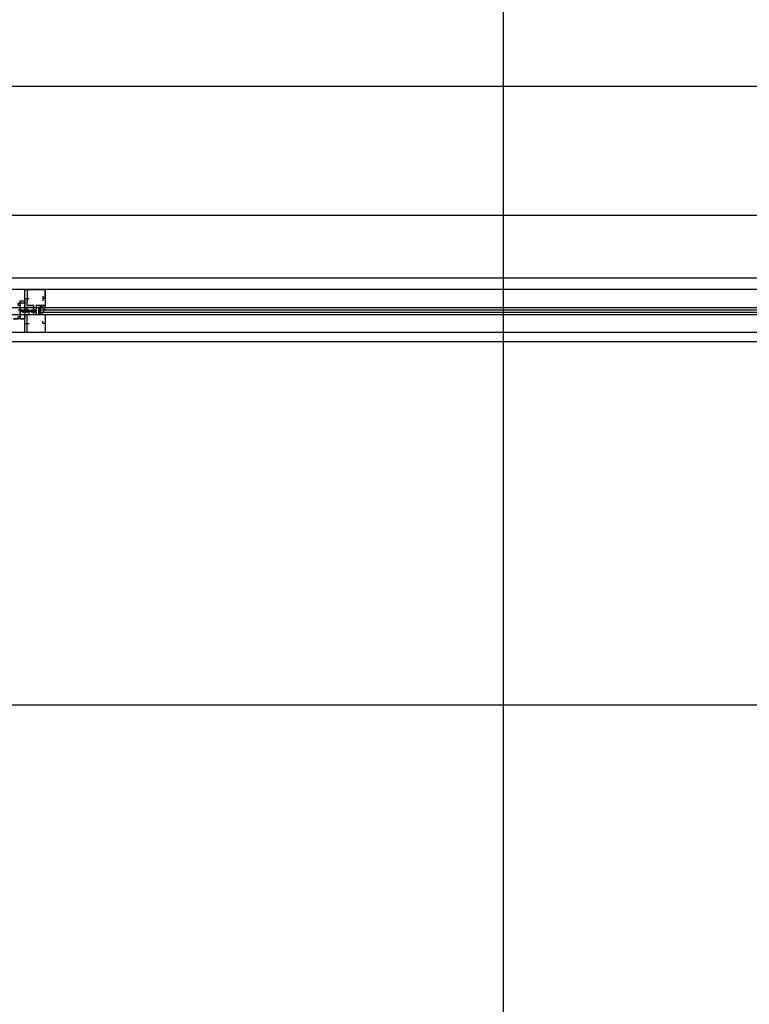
# Model space of a CAD drawing. Header units: millimetres. Extents: x 0 to 420, y 0 to 297.
# Tile 45 of 79: x 177 to 190, y 174 to 192. Entities that reach past the tile are written whole.
import ezdxf

# ---------------------------------------------------------------- set-up
doc = ezdxf.new("R2010")
doc.units = ezdxf.units.MM
doc.layers.add('LINE_000000', color=7, linetype='Continuous')

msp = doc.modelspace()

# ---------------------------------------------------------------- linework, layer by layer
at = {"layer": 'LINE_000000', "lineweight": 25}
for p, q in [((185.589, 213.402), (185.589, 67.691)), ((169.799, 190.839), (223.308, 190.839)), ((169.799, 188.426), (223.308, 188.426)), ((242.443, 187.24), (147.447, 187.24)), ((199.602, 187.029), (170.18, 187.029)), ((176.53, 186.817), (176.53, 186.775)), ((176.615, 186.859), (176.699, 186.859)), ((176.657, 186.902), (176.657, 186.817)), ((176.657, 186.859), (176.657, 186.859)), ((176.953, 186.902), (176.953, 186.817)), ((176.953, 186.859), (176.953, 186.859)), ((176.953, 186.859), (176.953, 186.859)), ((176.953, 186.859), (176.953, 186.859)), ((176.996, 186.859), (176.953, 186.859)), ((170.18, 186.69), (192.405, 186.69)), ((176.488, 186.648), (176.699, 186.648)), ((176.53, 186.648), (176.53, 186.648)), ((176.53, 186.648), (176.53, 186.648)), ((176.53, 186.648), (176.53, 186.648)), ((176.53, 186.605), (176.53, 186.605)), ((176.53, 186.605), (176.53, 186.605)), ((176.53, 186.605), (176.53, 186.605)), ((176.53, 186.605), (176.53, 186.605)), ((176.572, 186.648), (176.615, 186.648)), ((176.572, 186.648), (176.572, 186.648)), ((176.572, 186.648), (176.572, 186.648)), ((176.572, 186.648), (176.572, 186.648)), ((176.572, 186.648), (176.572, 186.648)), ((176.572, 186.648), (176.572, 186.648)), ((176.572, 186.648), (176.572, 186.648)), ((176.572, 186.605), (176.572, 186.605)), ((176.572, 186.605), (176.615, 186.605)), ((176.572, 186.605), (176.572, 186.605)), ((176.572, 186.605), (176.572, 186.605)), ((176.572, 186.605), (176.572, 186.605)), ((176.572, 186.605), (176.572, 186.605)), ((176.572, 186.605), (176.572, 186.605)), ((176.615, 186.648), (176.657, 186.648)), ((176.615, 186.648), (176.615, 186.648)), ((176.615, 186.648), (176.615, 186.648)), ((176.615, 186.648), (176.615, 186.648)), ((176.615, 186.648), (176.615, 186.648)), ((176.615, 186.648), (176.615, 186.648)), ((176.615, 186.605), (176.615, 186.605)), ((176.615, 186.605), (176.657, 186.605)), ((176.615, 186.605), (176.615, 186.605)), ((176.615, 186.605), (176.615, 186.605)), ((176.615, 186.605), (176.615, 186.605)), ((176.615, 186.605), (176.615, 186.605)), ((176.657, 186.648), (176.657, 186.648)), ((176.657, 186.648), (176.657, 186.648)), ((176.657, 186.648), (176.657, 186.648)), ((176.657, 186.648), (176.657, 186.648)), ((176.657, 186.648), (176.657, 186.648)), ((176.657, 186.648), (176.657, 186.648)), ((176.657, 186.605), (176.657, 186.605)), ((176.657, 186.605), (176.657, 186.605)), ((176.657, 186.605), (176.657, 186.605)), ((176.657, 186.605), (176.657, 186.605)), ((176.699, 186.648), (176.699, 186.648)), ((176.699, 186.648), (176.699, 186.648)), ((176.699, 186.648), (176.699, 186.648)), ((176.699, 186.648), (176.699, 186.648)), ((176.699, 186.648), (176.699, 186.648)), ((176.699, 186.648), (176.699, 186.648)), ((176.699, 186.605), (176.699, 186.605)), ((176.699, 186.605), (176.699, 186.605)), ((176.699, 186.605), (176.699, 186.605)), ((176.699, 186.605), (176.699, 186.605)), ((176.699, 186.605), (176.699, 186.605)), ((176.699, 186.605), (176.699, 186.605)), ((176.742, 186.648), (176.742, 186.648)), ((176.742, 186.648), (176.784, 186.648)), ((176.742, 186.648), (176.742, 186.648)), ((176.742, 186.648), (176.742, 186.648)), ((176.742, 186.648), (176.742, 186.648)), ((176.742, 186.648), (176.742, 186.648)), ((176.742, 186.605), (176.742, 186.605)), ((176.742, 186.605), (176.742, 186.605)), ((176.742, 186.605), (176.784, 186.605)), ((176.742, 186.605), (176.742, 186.605)), ((176.742, 186.605), (176.742, 186.605)), ((176.742, 186.605), (176.742, 186.605)), ((176.742, 186.605), (176.742, 186.605)), ((176.784, 186.648), (176.784, 186.648)), ((176.784, 186.648), (176.826, 186.648)), ((176.784, 186.648), (176.784, 186.648)), ((176.784, 186.648), (176.784, 186.648)), ((176.784, 186.605), (176.784, 186.605)), ((176.784, 186.605), (176.826, 186.605)), ((176.784, 186.605), (176.784, 186.605)), ((176.784, 186.605), (176.784, 186.605)), ((176.826, 186.648), (176.826, 186.648)), ((176.826, 186.605), (176.826, 186.648)), ((176.826, 186.648), (176.826, 186.648)), ((176.826, 186.648), (176.826, 186.648)), ((176.826, 186.648), (176.826, 186.648)), ((176.826, 186.648), (176.826, 186.605)), ((176.826, 186.648), (176.826, 186.648)), ((176.826, 186.648), (176.826, 186.648)), ((176.826, 186.605), (176.826, 186.605)), ((176.826, 186.605), (176.826, 186.605)), ((176.911, 186.69), (176.869, 186.563)), ((176.911, 186.69), (176.911, 186.648)), ((176.911, 186.648), (192.447, 186.648)), ((176.911, 186.648), (192.447, 186.648)), ((176.911, 186.648), (192.447, 186.648)), ((176.911, 186.605), (192.447, 186.605)), ((176.911, 186.605), (192.447, 186.605)), ((176.911, 186.605), (176.911, 186.605)), ((176.953, 186.648), (176.953, 186.648)), ((176.953, 186.605), (176.953, 186.605)), ((176.996, 186.648), (176.996, 186.648)), ((176.996, 186.605), (176.996, 186.605)), ((170.18, 186.563), (192.405, 186.563)), ((176.657, 186.436), (176.657, 186.436)), ((176.657, 186.394), (176.657, 186.436)), ((176.953, 186.436), (176.953, 186.436)), ((176.615, 186.394), (176.699, 186.394)), ((176.657, 186.394), (176.657, 186.394)), ((176.657, 186.394), (176.657, 186.394)), ((176.657, 186.394), (176.657, 186.394)), ((176.953, 186.394), (176.953, 186.394)), ((176.953, 186.394), (176.953, 186.394)), ((176.953, 186.394), (176.953, 186.394)), ((199.602, 186.224), (170.18, 186.224)), ((176.996, 186.224), (176.742, 186.224)), ((229.404, 179.239), (147.447, 179.239))]:
    msp.add_line(p, q, dxfattribs=at)
at = {"layer": 'LINE_000000', "lineweight": 0}
msp.add_line((176.826, 186.648), (176.826, 186.648), dxfattribs=at)
at = {"layer": 'LINE_000000', "lineweight": 25}
for points in [[(169.799, 187.24), (169.799, 186.055), (199.602, 186.055), (199.602, 187.24), (169.799, 187.24)], [(176.615, 186.224), (176.615, 186.563), (176.657, 186.563), (176.784, 186.563), (176.784, 186.648), (176.784, 186.69), (176.657, 186.69), (176.615, 186.69), (176.615, 187.029), (176.996, 187.029), (176.996, 186.69), (176.953, 186.69), (176.869, 186.69), (176.869, 186.648), (176.869, 186.563), (176.953, 186.563), (176.996, 186.563), (176.996, 186.224), (176.615, 186.224)], [(176.445, 186.478), (176.488, 186.478), (176.488, 186.521), (176.53, 186.521), (176.53, 186.478), (176.53, 186.732), (176.488, 186.732), (176.488, 186.775), (176.53, 186.775), (176.53, 186.817), (176.615, 186.817), (176.615, 186.732), (176.615, 186.775), (176.53, 186.775), (176.53, 186.478), (176.615, 186.478), (176.615, 186.521), (176.615, 186.478), (176.403, 186.478), (176.445, 186.478)], [(176.53, 186.648), (176.53, 186.605), (176.53, 186.648)], [(176.572, 186.648), (176.572, 186.605), (176.572, 186.648)], [(176.699, 186.69), (176.657, 186.69), (176.615, 186.69), (176.615, 186.563), (176.657, 186.563), (176.699, 186.563), (176.699, 186.605), (176.657, 186.605), (176.657, 186.69), (176.699, 186.69)], [(176.615, 186.648), (176.615, 186.605), (176.615, 186.648)], [(176.657, 186.648), (176.657, 186.605), (176.657, 186.648)], [(176.699, 186.648), (176.699, 186.605), (176.699, 186.648)]]:
    msp.add_lwpolyline(points, close=True, dxfattribs=at)
for points in [[(176.996, 186.859), (176.996, 187.029), (176.657, 187.029), (176.657, 186.859)], [(176.657, 186.436), (176.657, 186.563), (176.784, 186.563), (176.784, 186.732), (176.657, 186.732), (176.657, 186.859)], [(176.996, 186.859), (176.996, 186.732), (176.826, 186.732), (176.826, 186.563), (176.996, 186.563), (176.996, 186.436)], [(176.53, 186.648), (176.53, 186.605), (176.572, 186.648)], [(176.572, 186.648), (176.572, 186.605), (176.615, 186.648)], [(176.615, 186.648), (176.615, 186.605), (176.657, 186.648)], [(176.699, 186.605), (176.699, 186.648), (176.657, 186.605)], [(176.657, 186.648), (176.657, 186.605), (176.699, 186.648)], [(176.742, 186.605), (176.742, 186.648), (176.699, 186.605)], [(176.826, 186.648), (176.826, 186.605), (176.826, 186.648), (176.784, 186.605), (176.784, 186.648), (176.784, 186.605), (176.784, 186.648), (176.742, 186.605), (176.742, 186.648), (176.742, 186.605)], [(176.869, 186.69), (176.869, 186.563), (176.911, 186.563), (176.911, 186.69), (176.869, 186.69), (176.911, 186.563)], [(176.959, 186.731), (176.951, 186.73), (176.944, 186.728), (176.937, 186.725), (176.93, 186.722), (176.923, 186.719), (176.916, 186.715), (176.91, 186.711), (176.904, 186.706)], [(176.953, 186.713), (176.954, 186.702), (176.957, 186.691), (176.961, 186.681), (176.967, 186.672), (176.974, 186.664), (176.982, 186.658), (176.992, 186.653), (177.003, 186.649)], [(177.003, 186.646), (176.992, 186.643), (176.982, 186.637), (176.974, 186.631), (176.967, 186.623), (176.961, 186.614), (176.957, 186.604), (176.954, 186.594), (176.953, 186.583)], [(176.904, 186.59), (176.91, 186.585), (176.916, 186.58), (176.923, 186.576), (176.93, 186.573), (176.937, 186.57), (176.944, 186.568), (176.951, 186.566), (176.959, 186.564)], [(176.996, 186.394), (176.953, 186.394), (176.953, 186.436)], [(176.996, 186.394), (176.996, 186.224), (176.657, 186.224), (176.657, 186.394)]]:
    msp.add_lwpolyline(points, dxfattribs=at)

doc.saveas('drawing.dxf')
